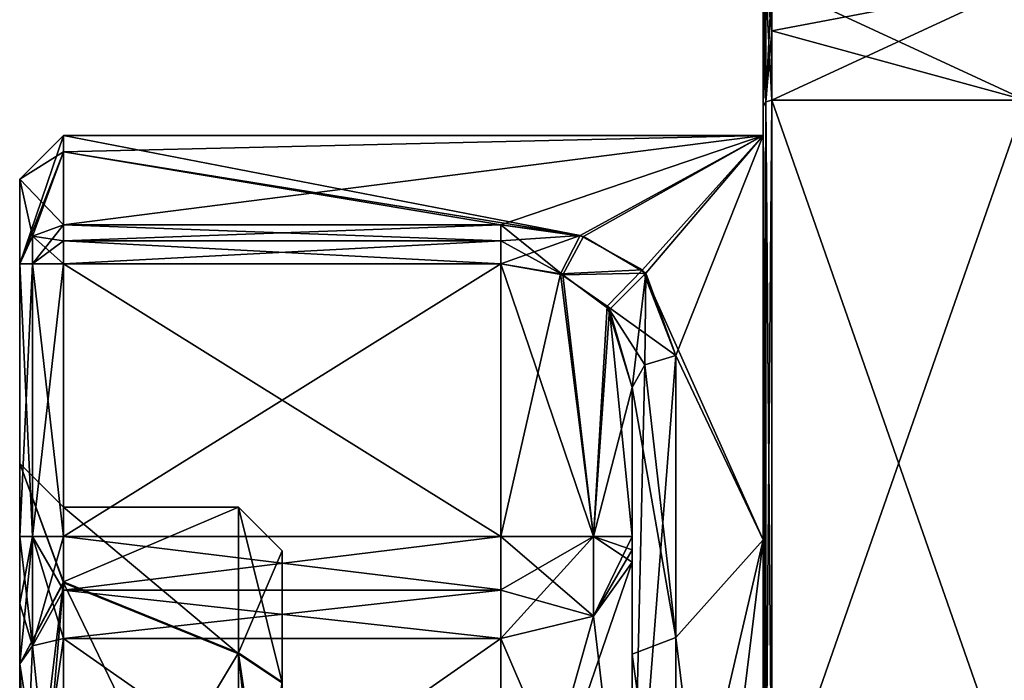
# Model space of a CAD drawing. Extents: x -23 to 700, y -2000 to 0.
# Tile 124 of 196: x -23.1 to -11.84, y -24.98 to -17.43. Entities that reach past the tile are written whole.
import ezdxf

# ---------------------------------------------------------------- set-up
doc = ezdxf.new("R2010")
doc.units = 0
doc.header["$LTSCALE"] = 65.149826
for name, color, linetype in [('1142', 7, 'CONTINUOUS'), ('1143', 7, 'CONTINUOUS'), ('1144', 7, 'CONTINUOUS'), ('1148', 7, 'CONTINUOUS'), ('1149', 7, 'CONTINUOUS'), ('1150', 7, 'CONTINUOUS'), ('1154', 7, 'CONTINUOUS'), ('1156', 7, 'CONTINUOUS'), ('1158', 7, 'CONTINUOUS'), ('1162', 7, 'CONTINUOUS'), ('1163', 7, 'CONTINUOUS'), ('1164', 7, 'CONTINUOUS'), ('1165', 7, 'CONTINUOUS'), ('1166', 7, 'CONTINUOUS'), ('1167', 7, 'CONTINUOUS'), ('1169', 7, 'CONTINUOUS'), ('1170', 7, 'CONTINUOUS'), ('1171', 7, 'CONTINUOUS'), ('1176', 7, 'CONTINUOUS'), ('1177', 7, 'CONTINUOUS'), ('1178', 7, 'CONTINUOUS'), ('1179', 7, 'CONTINUOUS'), ('1181', 7, 'CONTINUOUS'), ('1182', 7, 'CONTINUOUS'), ('1183', 7, 'CONTINUOUS'), ('1184', 7, 'CONTINUOUS'), ('1187', 7, 'CONTINUOUS'), ('1190', 7, 'CONTINUOUS'), ('1191', 7, 'CONTINUOUS'), ('1192', 7, 'CONTINUOUS'), ('1196', 7, 'CONTINUOUS'), ('1197', 7, 'CONTINUOUS'), ('1198', 7, 'CONTINUOUS'), ('1199', 7, 'CONTINUOUS'), ('1200', 7, 'CONTINUOUS'), ('1205', 7, 'CONTINUOUS'), ('1207', 7, 'CONTINUOUS'), ('1208', 7, 'CONTINUOUS'), ('1236', 7, 'CONTINUOUS'), ('1237', 7, 'CONTINUOUS'), ('1239', 7, 'CONTINUOUS'), ('1240', 7, 'CONTINUOUS')]:
    doc.layers.add(name, color=color, linetype=linetype)

msp = doc.modelspace()

# ---------------------------------------------------------------- linework, layer by layer
at = {"layer": '1142', "color": 7, "linetype": 'CONTINUOUS'}
for points in [[(-23.1, -19.25, 33), (-23.1, -20.218, 29), (-23.1, -20.218, 37), (-23.1, -19.25, 33)], [(-23.1, -20.218, 29), (-23.1, -23.336, 29), (-23.1, -20.218, 37), (-23.1, -20.218, 29)], [(-23.1, -20.218, 37), (-23.1, -23.336, 29), (-23.1, -22.5, 33.001), (-23.1, -20.218, 37)], [(-23.1, -23.336, 37), (-23.1, -20.218, 37), (-23.1, -22.5, 33.001), (-23.1, -23.336, 37)], [(-23.1, -24.102, 28.88), (-23.1, -24.794, 28.531), (-23.1, -22.5, 33.001), (-23.1, -24.102, 28.88)], [(-23.1, -23.336, 29), (-23.1, -24.102, 28.88), (-23.1, -22.5, 33.001), (-23.1, -23.336, 29)], [(-23.1, -24.102, 37.12), (-23.1, -23.336, 37), (-23.1, -22.5, 33.001), (-23.1, -24.102, 37.12)], [(-23.1, -24.794, 37.469), (-23.1, -24.102, 37.12), (-23.1, -22.5, 33.001), (-23.1, -24.794, 37.469)]]:
    msp.add_3dface(points, dxfattribs=at)
at = {"layer": '1143', "color": 7, "linetype": 'CONTINUOUS'}
for points in [[(-14.5, -17, 28.204), (-11.6, -17, 28.204), (-11.6, -18.347, 25.872), (-14.5, -17, 28.204)], [(-14.5, -17.556, 27.091), (-14.5, -17, 28.204), (-11.6, -18.347, 25.872), (-14.5, -17.556, 27.091)], [(-14.5, -18.347, 25.872), (-14.5, -17.556, 27.091), (-11.6, -18.347, 25.872), (-14.5, -18.347, 25.872)]]:
    msp.add_3dface(points, dxfattribs=at)
at = {"layer": '1144', "color": 7, "linetype": 'CONTINUOUS'}
for points in [[(-14.5, -18.347, 40.128), (-11.6, -18.347, 40.128), (-11.6, -17, 37.796), (-14.5, -18.347, 40.128)], [(-14.5, -17.556, 38.91), (-14.5, -18.347, 40.128), (-11.6, -17, 37.796), (-14.5, -17.556, 38.91)], [(-14.5, -17, 37.796), (-14.5, -17.556, 38.91), (-11.6, -17, 37.796), (-14.5, -17, 37.796)]]:
    msp.add_3dface(points, dxfattribs=at)
at = {"layer": '1148', "color": 7, "linetype": 'CONTINUOUS'}
for points in [[(-14.6, -18.75, 33), (-14.6, -23.375, 41.011), (-14.6, -17.1, 37.776), (-14.6, -18.75, 33)], [(-14.6, -17.644, 27.137), (-14.6, -18.75, 33), (-14.6, -17.1, 28.224), (-14.6, -17.644, 27.137)], [(-14.6, -17.1, 28.224), (-14.6, -18.75, 33), (-14.6, -17.1, 37.776), (-14.6, -17.1, 28.224)], [(-14.6, -17.1, 37.776), (-14.6, -23.375, 41.011), (-14.6, -17.645, 38.863), (-14.6, -17.1, 37.776)], [(-14.6, -18.415, 25.948), (-14.6, -18.75, 33), (-14.6, -17.644, 27.137), (-14.6, -18.415, 25.948)], [(-14.6, -17.645, 38.863), (-14.6, -23.375, 41.011), (-14.6, -18.414, 40.052), (-14.6, -17.645, 38.863)], [(-14.6, -18.414, 40.052), (-14.6, -23.375, 41.011), (-14.6, -29.315, 44.827), (-14.6, -18.414, 40.052)], [(-14.6, -26.685, 44.827), (-14.6, -18.414, 40.052), (-14.6, -29.315, 44.827), (-14.6, -26.685, 44.827)], [(-14.6, -23.375, 24.989), (-14.6, -18.75, 33), (-14.6, -18.415, 25.948), (-14.6, -23.375, 24.989)], [(-14.6, -26.685, 21.173), (-14.6, -23.375, 24.989), (-14.6, -18.415, 25.948), (-14.6, -26.685, 21.173)], [(-14.6, -32.625, 24.989), (-14.6, -23.375, 24.989), (-14.6, -26.685, 21.173), (-14.6, -32.625, 24.989)], [(-14.6, -23.375, 41.011), (-14.6, -32.625, 41.011), (-14.6, -29.315, 44.827), (-14.6, -23.375, 41.011)]]:
    msp.add_3dface(points, dxfattribs=at)
at = {"layer": '1149', "color": 7, "linetype": 'CONTINUOUS'}
for points in [[(-17.6, -19.773, 37.229), (-14.6, -18.75, 33), (-22.6, -19.773, 37.229), (-17.6, -19.773, 37.229)], [(-22.6, -19.773, 37.229), (-14.6, -18.75, 33), (-22.6, -18.938, 34.855), (-22.6, -19.773, 37.229)], [(-22.6, -18.938, 34.855), (-14.6, -18.75, 33), (-22.6, -18.75, 33), (-22.6, -18.938, 34.855)], [(-16.655, -19.907, 37.48), (-14.6, -18.75, 33), (-17.6, -19.773, 37.229), (-16.655, -19.907, 37.48)], [(-15.941, -20.324, 38.162), (-14.6, -18.75, 33), (-16.655, -19.907, 37.48), (-15.941, -20.324, 38.162)], [(-15.6, -21.267, 39.343), (-14.6, -18.75, 33), (-15.941, -20.324, 38.162), (-15.6, -21.267, 39.343)], [(-14.6, -23.375, 41.011), (-14.6, -18.75, 33), (-15.6, -21.267, 39.343), (-14.6, -23.375, 41.011)], [(-15.6, -27.661, 42.244), (-14.6, -23.375, 41.011), (-15.6, -21.267, 39.343), (-15.6, -27.661, 42.244)], [(-14.6, -32.625, 41.011), (-14.6, -23.375, 41.011), (-15.6, -31.51, 41.558), (-14.6, -32.625, 41.011)], [(-15.6, -31.51, 41.558), (-14.6, -23.375, 41.011), (-15.6, -27.661, 42.244), (-15.6, -31.51, 41.558)]]:
    msp.add_3dface(points, dxfattribs=at)
at = {"layer": '1150', "color": 7, "linetype": 'CONTINUOUS'}
for points in [[(-22.6, -18.75, 33), (-14.6, -18.75, 33), (-16.693, -19.895, 28.541), (-22.6, -18.75, 33)], [(-22.6, -18.938, 31.144), (-22.6, -18.75, 33), (-16.693, -19.895, 28.541), (-22.6, -18.938, 31.144)], [(-16.693, -19.895, 28.541), (-14.6, -18.75, 33), (-15.979, -20.286, 27.895), (-16.693, -19.895, 28.541)], [(-14.6, -18.75, 33), (-14.6, -23.375, 24.989), (-15.979, -20.286, 27.895), (-14.6, -18.75, 33)], [(-22.6, -19.773, 28.771), (-22.6, -18.938, 31.144), (-17.6, -19.773, 28.771), (-22.6, -19.773, 28.771)], [(-17.6, -19.773, 28.771), (-22.6, -18.938, 31.144), (-16.693, -19.895, 28.541), (-17.6, -19.773, 28.771)], [(-15.979, -20.286, 27.895), (-14.6, -23.375, 24.989), (-15.6, -21.267, 26.657), (-15.979, -20.286, 27.895)], [(-15.6, -21.267, 26.657), (-14.6, -23.375, 24.989), (-15.6, -24.492, 24.441), (-15.6, -21.267, 26.657)], [(-14.6, -23.375, 24.989), (-14.6, -32.625, 24.989), (-15.6, -24.492, 24.441), (-14.6, -23.375, 24.989)], [(-15.6, -24.492, 24.441), (-14.6, -32.625, 24.989), (-15.6, -28.344, 23.756), (-15.6, -24.492, 24.441)]]:
    msp.add_3dface(points, dxfattribs=at)
at = {"layer": '1154', "color": 7, "linetype": 'CONTINUOUS'}
for points in [[(-14.5, -18.347, 25.872), (-11.6, -18.347, 25.872), (-11.6, -26.653, 21.076), (-14.5, -18.347, 25.872)], [(-14.5, -18.347, 25.872), (-11.6, -26.653, 21.076), (-14.5, -26.653, 21.076), (-14.5, -18.347, 25.872)]]:
    msp.add_3dface(points, dxfattribs=at)
at = {"layer": '1156', "color": 7, "linetype": 'CONTINUOUS'}
for points in [[(-14.5, -26.653, 44.924), (-11.6, -26.653, 44.924), (-11.6, -18.347, 40.128), (-14.5, -26.653, 44.924)], [(-14.5, -26.653, 44.924), (-11.6, -18.347, 40.128), (-14.5, -18.347, 40.128), (-14.5, -26.653, 44.924)]]:
    msp.add_3dface(points, dxfattribs=at)
at = {"layer": '1158', "color": 7, "linetype": 'CONTINUOUS'}
for points in [[(-16.1, -23.336, 27), (-16.1, -21.631, 27), (-16.1, -24.682, 24.903), (-16.1, -23.336, 27)], [(-16.1, -23.628, 39.094), (-16.1, -28, 40.5), (-16.1, -21.631, 39), (-16.1, -23.628, 39.094)], [(-16.1, -21.631, 39), (-16.1, -28, 40.5), (-16.1, -27.679, 41.744), (-16.1, -21.631, 39)], [(-16.1, -23.489, 39.024), (-16.1, -23.628, 39.094), (-16.1, -21.631, 39), (-16.1, -23.489, 39.024)], [(-16.1, -23.336, 39), (-16.1, -23.489, 39.024), (-16.1, -21.631, 39), (-16.1, -23.336, 39)], [(-16.1, -23.489, 26.976), (-16.1, -23.336, 27), (-16.1, -24.682, 24.903), (-16.1, -23.489, 26.976)], [(-16.1, -23.628, 26.906), (-16.1, -23.489, 26.976), (-16.1, -24.682, 24.903), (-16.1, -23.628, 26.906)], [(-16.1, -28, 25.5), (-16.1, -23.628, 26.906), (-16.1, -24.682, 24.903), (-16.1, -28, 25.5)], [(-16.1, -28.326, 24.256), (-16.1, -28, 25.5), (-16.1, -24.682, 24.903), (-16.1, -28.326, 24.256)]]:
    msp.add_3dface(points, dxfattribs=at)
at = {"layer": '1162', "color": 7, "linetype": 'CONTINUOUS'}
for points in [[(-22.6, -28, 27), (-22.6, -24.502, 28.125), (-17.6, -28, 27), (-22.6, -28, 27)], [(-17.6, -28, 27), (-22.6, -24.502, 28.125), (-17.6, -24.502, 28.125), (-17.6, -28, 27)]]:
    msp.add_3dface(points, dxfattribs=at)
at = {"layer": '1163', "color": 7, "linetype": 'CONTINUOUS'}
for points in [[(-22.6, -23.949, 28.404), (-22.6, -23.336, 28.5), (-17.6, -23.948, 28.404), (-22.6, -23.949, 28.404)], [(-17.6, -23.948, 28.404), (-22.6, -23.336, 28.5), (-17.6, -23.336, 28.5), (-17.6, -23.948, 28.404)], [(-17.6, -24.502, 28.125), (-22.6, -23.949, 28.404), (-17.6, -23.948, 28.404), (-17.6, -24.502, 28.125)], [(-17.6, -24.502, 28.125), (-22.6, -24.502, 28.125), (-22.6, -23.949, 28.404), (-17.6, -24.502, 28.125)]]:
    msp.add_3dface(points, dxfattribs=at)
at = {"layer": '1164', "color": 7, "linetype": 'CONTINUOUS'}
for points in [[(-17.6, -23.336, 28.5), (-22.6, -23.336, 28.5), (-17.6, -20.218, 28.5), (-17.6, -23.336, 28.5)], [(-22.6, -23.336, 28.5), (-22.6, -20.218, 28.5), (-17.6, -20.218, 28.5), (-22.6, -23.336, 28.5)]]:
    msp.add_3dface(points, dxfattribs=at)
at = {"layer": '1165', "color": 7, "linetype": 'CONTINUOUS'}
for points in [[(-22.6, -20.218, 37.5), (-22.6, -23.336, 37.5), (-17.6, -23.336, 37.5), (-22.6, -20.218, 37.5)], [(-17.6, -20.218, 37.5), (-22.6, -20.218, 37.5), (-17.6, -23.336, 37.5), (-17.6, -20.218, 37.5)]]:
    msp.add_3dface(points, dxfattribs=at)
at = {"layer": '1166', "color": 7, "linetype": 'CONTINUOUS'}
for points in [[(-17.6, -23.336, 37.5), (-22.6, -23.336, 37.5), (-22.6, -23.949, 37.596), (-17.6, -23.336, 37.5)], [(-17.6, -23.336, 37.5), (-22.6, -23.949, 37.596), (-17.6, -23.949, 37.596), (-17.6, -23.336, 37.5)], [(-22.6, -23.949, 37.596), (-22.6, -24.502, 37.875), (-17.6, -23.949, 37.596), (-22.6, -23.949, 37.596)], [(-17.6, -23.949, 37.596), (-22.6, -24.502, 37.875), (-17.6, -24.502, 37.875), (-17.6, -23.949, 37.596)]]:
    msp.add_3dface(points, dxfattribs=at)
at = {"layer": '1167', "color": 7, "linetype": 'CONTINUOUS'}
for points in [[(-17.6, -24.502, 37.875), (-22.6, -24.502, 37.875), (-22.6, -28, 39), (-17.6, -24.502, 37.875)], [(-17.6, -24.502, 37.875), (-22.6, -28, 39), (-17.6, -28, 39), (-17.6, -24.502, 37.875)]]:
    msp.add_3dface(points, dxfattribs=at)
at = {"layer": '1169', "color": 7, "linetype": 'CONTINUOUS'}
for points in [[(-17.6, -20.218, 37.5), (-17.6, -23.336, 37.5), (-16.539, -23.336, 37.939), (-17.6, -20.218, 37.5)], [(-17.6, -20.218, 37.5), (-16.539, -23.336, 37.939), (-16.891, -20.345, 37.678), (-17.6, -20.218, 37.5)], [(-16.891, -20.345, 37.678), (-16.539, -23.336, 37.939), (-16.356, -20.739, 38.162), (-16.891, -20.345, 37.678)], [(-16.539, -23.336, 37.939), (-16.1, -23.336, 39), (-16.356, -20.739, 38.162), (-16.539, -23.336, 37.939)], [(-16.1, -23.336, 39), (-16.1, -21.631, 39), (-16.356, -20.739, 38.162), (-16.1, -23.336, 39)]]:
    msp.add_3dface(points, dxfattribs=at)
at = {"layer": '1170', "color": 7, "linetype": 'CONTINUOUS'}
for points in [[(-17.6, -23.336, 37.5), (-17.6, -23.949, 37.596), (-16.539, -24.246, 38.232), (-17.6, -23.336, 37.5)], [(-16.539, -23.336, 37.939), (-17.6, -23.336, 37.5), (-16.539, -24.246, 38.232), (-16.539, -23.336, 37.939)], [(-16.1, -23.628, 39.094), (-16.1, -23.489, 39.024), (-16.539, -23.336, 37.939), (-16.1, -23.628, 39.094)], [(-16.1, -23.628, 39.094), (-16.539, -23.336, 37.939), (-16.539, -24.246, 38.232), (-16.1, -23.628, 39.094)], [(-16.1, -23.489, 39.024), (-16.1, -23.336, 39), (-16.539, -23.336, 37.939), (-16.1, -23.489, 39.024)], [(-17.6, -23.949, 37.596), (-17.6, -24.502, 37.875), (-16.539, -24.246, 38.232), (-17.6, -23.949, 37.596)]]:
    msp.add_3dface(points, dxfattribs=at)
at = {"layer": '1171', "color": 7, "linetype": 'CONTINUOUS'}
for points in [[(-16.1, -28, 40.5), (-16.1, -23.628, 39.094), (-17.6, -28, 39), (-16.1, -28, 40.5)], [(-17.6, -28, 39), (-16.1, -23.628, 39.094), (-16.539, -24.246, 38.232), (-17.6, -28, 39)], [(-17.6, -24.502, 37.875), (-17.6, -28, 39), (-16.539, -24.246, 38.232), (-17.6, -24.502, 37.875)]]:
    msp.add_3dface(points, dxfattribs=at)
at = {"layer": '1176', "color": 7, "linetype": 'CONTINUOUS'}
for points in [[(-16.1, -23.628, 26.906), (-16.1, -28, 25.5), (-16.539, -24.246, 27.768), (-16.1, -23.628, 26.906)], [(-16.1, -28, 25.5), (-17.6, -24.502, 28.125), (-16.539, -24.246, 27.768), (-16.1, -28, 25.5)], [(-16.1, -28, 25.5), (-17.6, -28, 27), (-17.6, -24.502, 28.125), (-16.1, -28, 25.5)]]:
    msp.add_3dface(points, dxfattribs=at)
at = {"layer": '1177', "color": 7, "linetype": 'CONTINUOUS'}
for points in [[(-17.6, -24.502, 28.125), (-17.6, -23.948, 28.404), (-16.539, -23.336, 28.061), (-17.6, -24.502, 28.125)], [(-16.539, -24.246, 27.768), (-17.6, -24.502, 28.125), (-16.539, -23.336, 28.061), (-16.539, -24.246, 27.768)], [(-17.6, -23.948, 28.404), (-17.6, -23.336, 28.5), (-16.539, -23.336, 28.061), (-17.6, -23.948, 28.404)], [(-16.1, -23.336, 27), (-16.1, -23.489, 26.976), (-16.539, -24.246, 27.768), (-16.1, -23.336, 27)], [(-16.1, -23.336, 27), (-16.539, -24.246, 27.768), (-16.539, -23.336, 28.061), (-16.1, -23.336, 27)], [(-16.1, -23.489, 26.976), (-16.1, -23.628, 26.906), (-16.539, -24.246, 27.768), (-16.1, -23.489, 26.976)]]:
    msp.add_3dface(points, dxfattribs=at)
at = {"layer": '1178', "color": 7, "linetype": 'CONTINUOUS'}
for points in [[(-17.6, -23.336, 28.5), (-17.6, -20.218, 28.5), (-16.919, -20.334, 28.337), (-17.6, -23.336, 28.5)], [(-16.539, -23.336, 28.061), (-17.6, -23.336, 28.5), (-16.919, -20.334, 28.337), (-16.539, -23.336, 28.061)], [(-16.384, -20.703, 27.878), (-16.539, -23.336, 28.061), (-16.919, -20.334, 28.337), (-16.384, -20.703, 27.878)], [(-16.1, -21.631, 27), (-16.539, -23.336, 28.061), (-16.384, -20.703, 27.878), (-16.1, -21.631, 27)], [(-16.1, -21.631, 27), (-16.1, -23.336, 27), (-16.539, -23.336, 28.061), (-16.1, -21.631, 27)]]:
    msp.add_3dface(points, dxfattribs=at)
at = {"layer": '1179', "color": 7, "linetype": 'CONTINUOUS'}
for points in [[(-20.1, -23.5, 33.006), (-20.1, -25.001, 29.645), (-20.1, -25.5, 30.5), (-20.1, -23.5, 33.006)], [(-20.1, -25.01, 36.363), (-20.1, -23.5, 33.006), (-20.1, -25.5, 35.5), (-20.1, -25.01, 36.363)], [(-20.1, -25.5, 35.5), (-20.1, -23.5, 33.006), (-20.1, -25.5, 30.5), (-20.1, -25.5, 35.5)]]:
    msp.add_3dface(points, dxfattribs=at)
at = {"layer": '1181', "color": 7, "linetype": 'CONTINUOUS'}
for points in [[(-22.6, -23, 33.012), (-22.6, -23.854, 30.206), (-20.6, -23, 33.007), (-22.6, -23, 33.012)], [(-20.6, -23, 33.007), (-22.6, -23.854, 30.206), (-20.6, -24.667, 29.273), (-20.6, -23, 33.007)], [(-22.6, -23.867, 35.814), (-22.6, -23, 33.012), (-20.6, -24.677, 36.736), (-22.6, -23.867, 35.814)], [(-20.6, -24.677, 36.736), (-22.6, -23, 33.012), (-20.6, -23, 33.007), (-20.6, -24.677, 36.736)], [(-22.6, -23.854, 30.206), (-22.6, -28, 28), (-20.6, -24.667, 29.273), (-22.6, -23.854, 30.206)], [(-20.6, -28, 38), (-22.6, -28, 38), (-22.6, -23.867, 35.814), (-20.6, -28, 38)], [(-20.6, -28, 38), (-22.6, -23.867, 35.814), (-20.6, -24.677, 36.736), (-20.6, -28, 38)], [(-22.6, -28, 28), (-20.6, -28, 28), (-20.6, -24.667, 29.273), (-22.6, -28, 28)]]:
    msp.add_3dface(points, dxfattribs=at)
at = {"layer": '1182', "color": 7, "linetype": 'CONTINUOUS'}
for points in [[(-17.6, -19.773, 37.229), (-22.6, -19.773, 37.229), (-22.6, -19.956, 37.426), (-17.6, -19.773, 37.229)], [(-17.6, -19.957, 37.427), (-17.6, -19.773, 37.229), (-22.6, -19.956, 37.426), (-17.6, -19.957, 37.427)], [(-22.6, -20.218, 37.5), (-17.6, -19.957, 37.427), (-22.6, -19.956, 37.426), (-22.6, -20.218, 37.5)], [(-22.6, -20.218, 37.5), (-17.6, -20.218, 37.5), (-17.6, -19.957, 37.427), (-22.6, -20.218, 37.5)]]:
    msp.add_3dface(points, dxfattribs=at)
at = {"layer": '1183', "color": 7, "linetype": 'CONTINUOUS'}
for points in [[(-16.655, -19.907, 37.48), (-17.6, -19.773, 37.229), (-16.891, -20.345, 37.678), (-16.655, -19.907, 37.48)], [(-16.891, -20.345, 37.678), (-17.6, -19.773, 37.229), (-17.6, -19.957, 37.427), (-16.891, -20.345, 37.678)], [(-15.941, -20.324, 38.162), (-16.655, -19.907, 37.48), (-16.891, -20.345, 37.678), (-15.941, -20.324, 38.162)], [(-17.6, -20.218, 37.5), (-16.891, -20.345, 37.678), (-17.6, -19.957, 37.427), (-17.6, -20.218, 37.5)], [(-15.941, -20.324, 38.162), (-16.891, -20.345, 37.678), (-16.356, -20.739, 38.162), (-15.941, -20.324, 38.162)], [(-16.1, -21.631, 39), (-15.941, -20.324, 38.162), (-16.356, -20.739, 38.162), (-16.1, -21.631, 39)], [(-15.941, -20.324, 38.162), (-16.1, -21.631, 39), (-15.954, -21.374, 39.242), (-15.941, -20.324, 38.162)], [(-15.6, -21.267, 39.343), (-15.941, -20.324, 38.162), (-15.954, -21.374, 39.242), (-15.6, -21.267, 39.343)]]:
    msp.add_3dface(points, dxfattribs=at)
at = {"layer": '1184', "color": 7, "linetype": 'CONTINUOUS'}
for points in [[(-15.6, -27.661, 42.244), (-15.6, -21.267, 39.343), (-16.1, -27.679, 41.744), (-15.6, -27.661, 42.244)], [(-16.1, -27.679, 41.744), (-15.6, -21.267, 39.343), (-15.954, -21.374, 39.242), (-16.1, -27.679, 41.744)], [(-16.1, -21.631, 39), (-16.1, -27.679, 41.744), (-15.954, -21.374, 39.242), (-16.1, -21.631, 39)]]:
    msp.add_3dface(points, dxfattribs=at)
at = {"layer": '1187', "color": 7, "linetype": 'CONTINUOUS'}
for points in [[(-23.1, -19.25, 33), (-23.1, -20.218, 37), (-22.6, -18.75, 33), (-23.1, -19.25, 33)], [(-23.1, -19.25, 33), (-22.6, -18.75, 33), (-22.6, -18.938, 31.144), (-23.1, -19.25, 33)], [(-23.1, -20.218, 37), (-22.6, -18.938, 34.855), (-22.6, -18.75, 33), (-23.1, -20.218, 37)], [(-23.1, -19.25, 33), (-22.6, -18.938, 31.144), (-22.6, -19.773, 28.771), (-23.1, -19.25, 33)], [(-22.6, -18.938, 34.855), (-23.1, -20.218, 37), (-22.954, -19.903, 37.162), (-22.6, -18.938, 34.855)], [(-22.6, -19.773, 37.229), (-22.6, -18.938, 34.855), (-22.954, -19.903, 37.162), (-22.6, -19.773, 37.229)], [(-23.1, -20.218, 29), (-23.1, -19.25, 33), (-22.953, -19.903, 28.838), (-23.1, -20.218, 29)], [(-23.1, -19.25, 33), (-22.6, -19.773, 28.771), (-22.953, -19.903, 28.838), (-23.1, -19.25, 33)]]:
    msp.add_3dface(points, dxfattribs=at)
at = {"layer": '1190', "color": 7, "linetype": 'CONTINUOUS'}
for points in [[(-15.6, -21.267, 26.657), (-15.6, -24.492, 24.441), (-15.954, -21.374, 26.758), (-15.6, -21.267, 26.657)], [(-15.6, -24.492, 24.441), (-16.1, -21.631, 27), (-15.954, -21.374, 26.758), (-15.6, -24.492, 24.441)], [(-16.1, -21.631, 27), (-15.6, -24.492, 24.441), (-16.1, -24.682, 24.903), (-16.1, -21.631, 27)], [(-15.6, -24.492, 24.441), (-15.6, -28.344, 23.756), (-16.1, -24.682, 24.903), (-15.6, -24.492, 24.441)], [(-15.6, -28.344, 23.756), (-16.1, -28.326, 24.256), (-16.1, -24.682, 24.903), (-15.6, -28.344, 23.756)]]:
    msp.add_3dface(points, dxfattribs=at)
at = {"layer": '1191', "color": 7, "linetype": 'CONTINUOUS'}
for points in [[(-17.6, -19.773, 28.771), (-16.693, -19.895, 28.541), (-17.6, -19.957, 28.573), (-17.6, -19.773, 28.771)], [(-17.6, -20.218, 28.5), (-16.693, -19.895, 28.541), (-16.919, -20.334, 28.337), (-17.6, -20.218, 28.5)], [(-16.693, -19.895, 28.541), (-17.6, -20.218, 28.5), (-17.6, -19.957, 28.573), (-16.693, -19.895, 28.541)], [(-16.693, -19.895, 28.541), (-15.979, -20.286, 27.895), (-16.919, -20.334, 28.337), (-16.693, -19.895, 28.541)], [(-15.979, -20.286, 27.895), (-16.384, -20.703, 27.878), (-16.919, -20.334, 28.337), (-15.979, -20.286, 27.895)], [(-15.979, -20.286, 27.895), (-15.6, -21.267, 26.657), (-16.384, -20.703, 27.878), (-15.979, -20.286, 27.895)], [(-16.384, -20.703, 27.878), (-15.6, -21.267, 26.657), (-15.954, -21.374, 26.758), (-16.384, -20.703, 27.878)], [(-16.1, -21.631, 27), (-16.384, -20.703, 27.878), (-15.954, -21.374, 26.758), (-16.1, -21.631, 27)]]:
    msp.add_3dface(points, dxfattribs=at)
at = {"layer": '1192', "color": 7, "linetype": 'CONTINUOUS'}
for points in [[(-22.6, -19.773, 28.771), (-17.6, -19.773, 28.771), (-17.6, -19.957, 28.573), (-22.6, -19.773, 28.771)], [(-22.6, -19.773, 28.771), (-17.6, -19.957, 28.573), (-22.6, -19.957, 28.573), (-22.6, -19.773, 28.771)], [(-17.6, -20.218, 28.5), (-22.6, -20.218, 28.5), (-22.6, -19.957, 28.573), (-17.6, -20.218, 28.5)], [(-17.6, -19.957, 28.573), (-17.6, -20.218, 28.5), (-22.6, -19.957, 28.573), (-17.6, -19.957, 28.573)]]:
    msp.add_3dface(points, dxfattribs=at)
at = {"layer": '1196', "color": 7, "linetype": 'CONTINUOUS'}
for points in [[(-23.1, -22.5, 33.001), (-23.1, -24.794, 28.531), (-22.6, -23.854, 30.206), (-23.1, -22.5, 33.001)], [(-23.1, -24.794, 37.469), (-23.1, -22.5, 33.001), (-22.6, -23.867, 35.814), (-23.1, -24.794, 37.469)], [(-23.1, -22.5, 33.001), (-22.6, -23.854, 30.206), (-22.6, -23, 33.012), (-23.1, -22.5, 33.001)], [(-23.1, -22.5, 33.001), (-22.6, -23, 33.012), (-22.6, -23.867, 35.814), (-23.1, -22.5, 33.001)], [(-22.6, -23.854, 30.206), (-23.1, -24.794, 28.531), (-23.1, -28, 27.5), (-22.6, -23.854, 30.206)], [(-22.6, -23.854, 30.206), (-23.1, -28, 27.5), (-22.954, -28, 27.854), (-22.6, -23.854, 30.206)], [(-22.6, -28, 28), (-22.6, -23.854, 30.206), (-22.954, -28, 27.854), (-22.6, -28, 28)], [(-22.6, -28, 38), (-23.1, -24.794, 37.469), (-22.6, -23.867, 35.814), (-22.6, -28, 38)], [(-22.6, -28, 39), (-22.6, -24.502, 37.875), (-23.1, -28, 38.5), (-22.6, -28, 39)], [(-23.1, -28, 38.5), (-22.6, -24.502, 37.875), (-22.954, -24.588, 37.756), (-23.1, -28, 38.5)], [(-22.6, -24.502, 28.125), (-22.6, -28, 27), (-22.954, -24.588, 28.244), (-22.6, -24.502, 28.125)], [(-22.6, -28, 27), (-23.1, -24.794, 28.531), (-22.954, -24.588, 28.244), (-22.6, -28, 27)], [(-23.1, -24.794, 37.469), (-23.1, -28, 38.5), (-22.954, -24.588, 37.756), (-23.1, -24.794, 37.469)], [(-23.1, -24.794, 28.531), (-22.6, -28, 27), (-23.1, -28, 27.5), (-23.1, -24.794, 28.531)], [(-23.1, -24.794, 37.469), (-22.6, -28, 38), (-22.954, -28, 38.146), (-23.1, -24.794, 37.469)], [(-23.1, -24.794, 37.469), (-22.954, -28, 38.146), (-23.1, -28, 38.5), (-23.1, -24.794, 37.469)]]:
    msp.add_3dface(points, dxfattribs=at)
at = {"layer": '1197', "color": 7, "linetype": 'CONTINUOUS'}
for points in [[(-23.1, -24.794, 28.531), (-23.1, -24.102, 28.88), (-22.954, -23.336, 28.646), (-23.1, -24.794, 28.531)], [(-22.954, -24.588, 28.244), (-23.1, -24.794, 28.531), (-22.954, -23.336, 28.646), (-22.954, -24.588, 28.244)], [(-23.1, -24.102, 28.88), (-23.1, -23.336, 29), (-22.954, -23.336, 28.646), (-23.1, -24.102, 28.88)], [(-22.6, -23.336, 28.5), (-22.6, -23.949, 28.404), (-22.954, -24.588, 28.244), (-22.6, -23.336, 28.5)], [(-22.6, -23.336, 28.5), (-22.954, -24.588, 28.244), (-22.954, -23.336, 28.646), (-22.6, -23.336, 28.5)], [(-22.6, -23.949, 28.404), (-22.6, -24.502, 28.125), (-22.954, -24.588, 28.244), (-22.6, -23.949, 28.404)]]:
    msp.add_3dface(points, dxfattribs=at)
at = {"layer": '1198', "color": 7, "linetype": 'CONTINUOUS'}
for points in [[(-23.1, -23.336, 29), (-23.1, -20.218, 29), (-22.953, -20.218, 28.646), (-23.1, -23.336, 29)], [(-22.954, -23.336, 28.646), (-23.1, -23.336, 29), (-22.953, -20.218, 28.646), (-22.954, -23.336, 28.646)], [(-22.6, -20.218, 28.5), (-22.6, -23.336, 28.5), (-22.954, -23.336, 28.646), (-22.6, -20.218, 28.5)], [(-22.6, -20.218, 28.5), (-22.954, -23.336, 28.646), (-22.953, -20.218, 28.646), (-22.6, -20.218, 28.5)]]:
    msp.add_3dface(points, dxfattribs=at)
at = {"layer": '1199', "color": 7, "linetype": 'CONTINUOUS'}
for points in [[(-23.1, -20.218, 37), (-23.1, -23.336, 37), (-22.954, -23.336, 37.354), (-23.1, -20.218, 37)], [(-23.1, -20.218, 37), (-22.954, -23.336, 37.354), (-22.954, -20.218, 37.353), (-23.1, -20.218, 37)], [(-22.6, -23.336, 37.5), (-22.6, -20.218, 37.5), (-22.954, -20.218, 37.353), (-22.6, -23.336, 37.5)], [(-22.954, -23.336, 37.354), (-22.6, -23.336, 37.5), (-22.954, -20.218, 37.353), (-22.954, -23.336, 37.354)]]:
    msp.add_3dface(points, dxfattribs=at)
at = {"layer": '1200', "color": 7, "linetype": 'CONTINUOUS'}
for points in [[(-23.1, -23.336, 37), (-23.1, -24.102, 37.12), (-22.954, -24.588, 37.756), (-23.1, -23.336, 37)], [(-23.1, -23.336, 37), (-22.954, -24.588, 37.756), (-22.954, -23.336, 37.354), (-23.1, -23.336, 37)], [(-22.6, -23.949, 37.596), (-22.6, -23.336, 37.5), (-22.954, -23.336, 37.354), (-22.6, -23.949, 37.596)], [(-22.6, -24.502, 37.875), (-22.6, -23.949, 37.596), (-22.954, -23.336, 37.354), (-22.6, -24.502, 37.875)], [(-22.954, -24.588, 37.756), (-22.6, -24.502, 37.875), (-22.954, -23.336, 37.354), (-22.954, -24.588, 37.756)], [(-23.1, -24.102, 37.12), (-23.1, -24.794, 37.469), (-22.954, -24.588, 37.756), (-23.1, -24.102, 37.12)]]:
    msp.add_3dface(points, dxfattribs=at)
at = {"layer": '1205', "color": 7, "linetype": 'CONTINUOUS'}
for points in [[(-20.1, -23.5, 33.006), (-20.1, -25.01, 36.363), (-20.6, -23, 33.007), (-20.1, -23.5, 33.006)], [(-20.1, -23.5, 33.006), (-20.6, -23, 33.007), (-20.6, -24.667, 29.273), (-20.1, -23.5, 33.006)], [(-20.1, -25.01, 36.363), (-20.6, -24.677, 36.736), (-20.6, -23, 33.007), (-20.1, -25.01, 36.363)], [(-20.1, -25.001, 29.645), (-20.1, -23.5, 33.006), (-20.6, -24.667, 29.273), (-20.1, -25.001, 29.645)], [(-20.6, -28, 28), (-20.1, -25.001, 29.645), (-20.6, -24.667, 29.273), (-20.6, -28, 28)], [(-20.1, -25.01, 36.363), (-20.1, -28, 37.5), (-20.6, -24.677, 36.736), (-20.1, -25.01, 36.363)], [(-20.6, -24.677, 36.736), (-20.1, -28, 37.5), (-20.246, -28, 37.854), (-20.6, -24.677, 36.736)], [(-20.6, -28, 38), (-20.6, -24.677, 36.736), (-20.246, -28, 37.854), (-20.6, -28, 38)]]:
    msp.add_3dface(points, dxfattribs=at)
at = {"layer": '1207', "color": 7, "linetype": 'CONTINUOUS'}
for points in [[(-22.6, -19.773, 37.229), (-22.954, -19.903, 37.162), (-22.6, -19.956, 37.426), (-22.6, -19.773, 37.229)], [(-23.1, -20.218, 37), (-22.954, -20.218, 37.353), (-22.954, -19.903, 37.162), (-23.1, -20.218, 37)], [(-22.954, -20.218, 37.353), (-22.6, -20.218, 37.5), (-22.954, -19.903, 37.162), (-22.954, -20.218, 37.353)], [(-22.954, -19.903, 37.162), (-22.6, -20.218, 37.5), (-22.6, -19.956, 37.426), (-22.954, -19.903, 37.162)]]:
    msp.add_3dface(points, dxfattribs=at)
at = {"layer": '1208', "color": 7, "linetype": 'CONTINUOUS'}
for points in [[(-22.6, -19.773, 28.771), (-22.953, -20.218, 28.646), (-22.953, -19.903, 28.838), (-22.6, -19.773, 28.771)], [(-22.953, -20.218, 28.646), (-22.6, -19.773, 28.771), (-22.6, -19.957, 28.573), (-22.953, -20.218, 28.646)], [(-22.953, -20.218, 28.646), (-23.1, -20.218, 29), (-22.953, -19.903, 28.838), (-22.953, -20.218, 28.646)], [(-22.6, -20.218, 28.5), (-22.953, -20.218, 28.646), (-22.6, -19.957, 28.573), (-22.6, -20.218, 28.5)]]:
    msp.add_3dface(points, dxfattribs=at)
at = {"layer": '1236', "color": 7, "linetype": 'CONTINUOUS'}
for points in [[(-14.5, -26.653, 44.924), (-14.5, -18.347, 40.128), (-14.571, -18.367, 40.106), (-14.5, -26.653, 44.924)], [(-14.571, -18.367, 40.106), (-14.6, -18.414, 40.052), (-14.571, -26.663, 44.895), (-14.571, -18.367, 40.106)], [(-14.6, -18.414, 40.052), (-14.6, -26.685, 44.827), (-14.571, -26.663, 44.895), (-14.6, -18.414, 40.052)], [(-14.5, -26.653, 44.924), (-14.571, -18.367, 40.106), (-14.571, -26.663, 44.895), (-14.5, -26.653, 44.924)]]:
    msp.add_3dface(points, dxfattribs=at)
at = {"layer": '1237', "color": 7, "linetype": 'CONTINUOUS'}
for points in [[(-14.571, -17.03, 37.79), (-14.6, -17.1, 37.776), (-14.571, -18.367, 40.106), (-14.571, -17.03, 37.79)], [(-14.6, -17.1, 37.776), (-14.6, -17.645, 38.863), (-14.571, -18.367, 40.106), (-14.6, -17.1, 37.776)], [(-14.5, -17.556, 38.91), (-14.5, -17, 37.796), (-14.571, -17.03, 37.79), (-14.5, -17.556, 38.91)], [(-14.5, -18.347, 40.128), (-14.5, -17.556, 38.91), (-14.571, -17.03, 37.79), (-14.5, -18.347, 40.128)], [(-14.5, -18.347, 40.128), (-14.571, -17.03, 37.79), (-14.571, -18.367, 40.106), (-14.5, -18.347, 40.128)], [(-14.6, -17.645, 38.863), (-14.6, -18.414, 40.052), (-14.571, -18.367, 40.106), (-14.6, -17.645, 38.863)]]:
    msp.add_3dface(points, dxfattribs=at)
at = {"layer": '1239', "color": 7, "linetype": 'CONTINUOUS'}
for points in [[(-14.6, -18.415, 25.948), (-14.6, -17.644, 27.137), (-14.571, -17.03, 28.21), (-14.6, -18.415, 25.948)], [(-14.571, -18.367, 25.894), (-14.6, -18.415, 25.948), (-14.571, -17.03, 28.21), (-14.571, -18.367, 25.894)], [(-14.6, -17.644, 27.137), (-14.6, -17.1, 28.224), (-14.571, -17.03, 28.21), (-14.6, -17.644, 27.137)], [(-14.5, -17, 28.204), (-14.5, -17.556, 27.091), (-14.571, -18.367, 25.894), (-14.5, -17, 28.204)], [(-14.5, -17, 28.204), (-14.571, -18.367, 25.894), (-14.571, -17.03, 28.21), (-14.5, -17, 28.204)], [(-14.5, -17.556, 27.091), (-14.5, -18.347, 25.872), (-14.571, -18.367, 25.894), (-14.5, -17.556, 27.091)]]:
    msp.add_3dface(points, dxfattribs=at)
at = {"layer": '1240', "color": 7, "linetype": 'CONTINUOUS'}
for points in [[(-14.5, -18.347, 25.872), (-14.5, -26.653, 21.076), (-14.571, -26.663, 21.105), (-14.5, -18.347, 25.872)], [(-14.5, -18.347, 25.872), (-14.571, -26.663, 21.105), (-14.571, -18.367, 25.894), (-14.5, -18.347, 25.872)], [(-14.6, -26.685, 21.173), (-14.6, -18.415, 25.948), (-14.571, -18.367, 25.894), (-14.6, -26.685, 21.173)], [(-14.571, -26.663, 21.105), (-14.6, -26.685, 21.173), (-14.571, -18.367, 25.894), (-14.571, -26.663, 21.105)]]:
    msp.add_3dface(points, dxfattribs=at)

doc.saveas('drawing.dxf')
